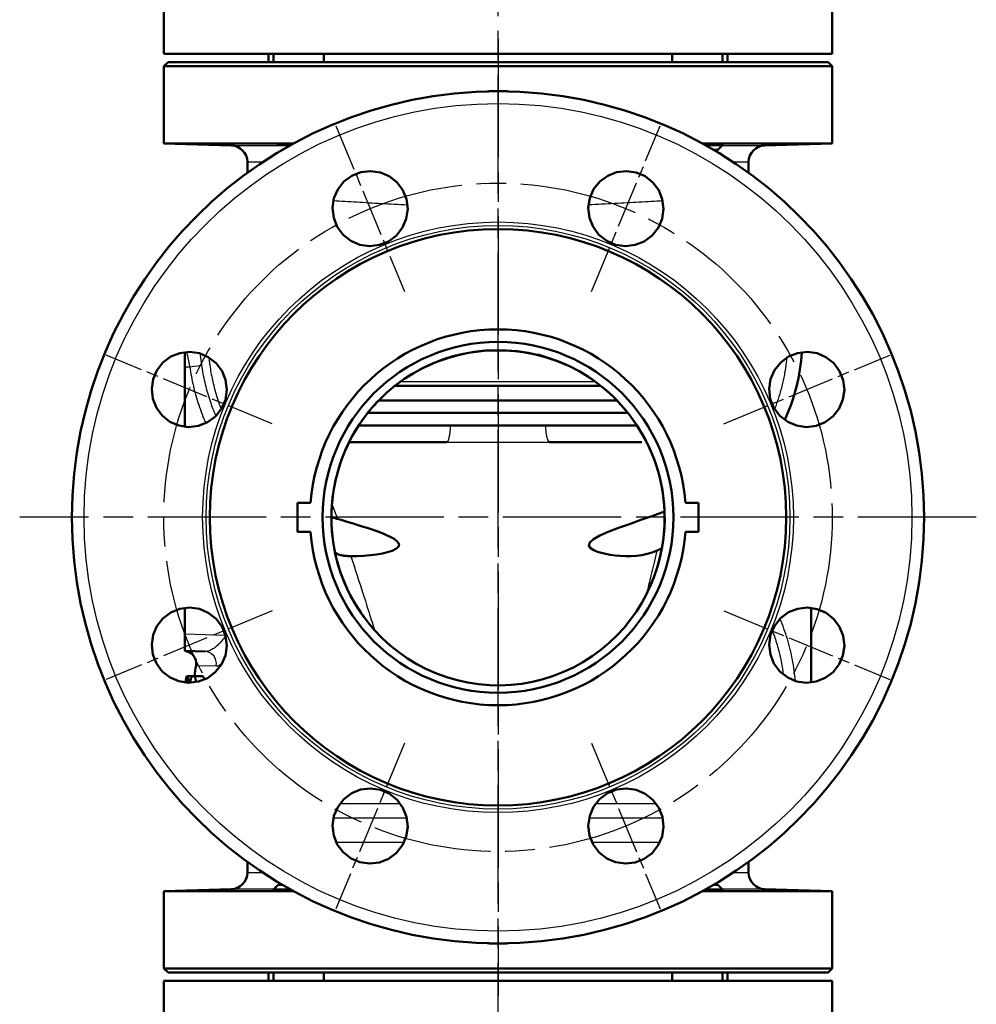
# Model space of a CAD drawing. Header units: millimetres. Extents: x 185 to 1856, y 145 to 1263.
# Tile 59 of 69: x 1195 to 1424, y 799 to 1034. Entities that reach past the tile are written whole.
import ezdxf

# ---------------------------------------------------------------- set-up
doc = ezdxf.new("R2010")
doc.units = ezdxf.units.MM
doc.header["$LTSCALE"] = 5
doc.linetypes.add('CHAIN', pattern=[0.3543, 0.2362, -0.0295, 0.0591, -0.0295])
for name, color, linetype, lineweight in [('Mittellinie(DIN)', 4, 'CHAIN', 25), ('Mittelpunktmarkierung(DIN)', 4, 'CHAIN', 25), ('Sichtbare Kanten(DIN)', 7, 'Continuous', 50), ('Sichtbare tangentiale Kanten(DIN)', 3, 'Continuous', 25)]:
    doc.layers.add(name, color=color, linetype=linetype, lineweight=lineweight)

msp = doc.modelspace()

# ---------------------------------------------------------------- linework, layer by layer
at = {"layer": 'Mittellinie(DIN)', "linetype": 'CHAIN', "ltscale": 23.990969}
msp.add_line((1309.6, 567.68), (1309.6, 1262.69), dxfattribs=at)
msp.add_circle((1309.6, 915.18), 80, dxfattribs=at)
at = {"layer": 'Mittelpunktmarkierung(DIN)', "linetype": 'CHAIN', "ltscale": 23.990969}
for p, q in [((1309.6, 1029.68), (1309.6, 800.68)), ((1424.1, 915.18), (1195.1, 915.18))]:
    msp.add_line(p, q, dxfattribs=at)
at = {"layer": 'Mittelpunktmarkierung(DIN)', "linetype": 'CHAIN', "ltscale": 9.555695}
for p, q in [((1270.75, 1008.95), (1287.21, 969.23)), ((1331.98, 969.23), (1348.44, 1008.95)), ((1255.55, 937.57), (1215.82, 954.02)), ((1363.64, 937.57), (1403.37, 954.02)), ((1255.55, 892.79), (1215.83, 876.34)), ((1363.64, 892.8), (1403.37, 876.34)), ((1287.21, 861.13), (1270.76, 821.41)), ((1331.99, 861.13), (1348.44, 821.41))]:
    msp.add_line(p, q, dxfattribs=at)
at = {"layer": 'Sichtbare Kanten(DIN)'}
for p, q in [((1229.6, 1026.18), (1229.6, 1042.18)), ((1389.6, 1026.18), (1389.6, 1042.18)), ((1389.6, 1026.18), (1229.6, 1026.18)), ((1254.65, 1024.18), (1254.65, 1026.18)), ((1255.87, 1026.18), (1255.87, 1024.18)), ((1267.87, 1026.18), (1267.87, 1024.18)), ((1351.33, 1026.18), (1351.33, 1024.18)), ((1363.33, 1026.18), (1363.33, 1024.18)), ((1364.55, 1024.18), (1364.55, 1026.18)), ((1230.6, 1024.18), (1229.6, 1023.18)), ((1389.6, 1023.18), (1229.6, 1023.18)), ((1229.6, 1004.66), (1229.6, 1023.18)), ((1230.6, 1024.18), (1388.6, 1024.18)), ((1388.6, 1024.18), (1389.6, 1023.18)), ((1389.6, 1004.66), (1389.6, 1023.18)), ((1307.6, 1017.18), (1309.6, 1017.18)), ((1309.6, 1017.18), (1311.6, 1017.18)), ((1229.6, 1004.66), (1260.63, 1004.66)), ((1245.7, 1004.24), (1229.6, 1004.66)), ((1358.57, 1004.66), (1389.6, 1004.66)), ((1359.3, 1004.26), (1363.33, 1004.26)), ((1362.25, 1003.18), (1363.33, 1004.26)), ((1363.33, 1004.45), (1363.33, 1004.26)), ((1373.49, 1004.24), (1389.6, 1004.66)), ((1362.25, 1003.18), (1361.17, 1003.18)), ((1249.6, 997.67), (1249.6, 1000.24)), ((1369.6, 997.67), (1369.6, 1000.24)), ((1234.6, 951.18), (1234.6, 954.73)), ((1234.6, 951.18), (1234.6, 936.86)), ((1284.95, 946.68), (1334.17, 946.68)), ((1338.04, 943.18), (1281.05, 943.18)), ((1278.41, 940.18), (1340.66, 940.18)), ((1276.25, 937.18), (1298.22, 937.18)), ((1298.22, 937.18), (1320.98, 937.18)), ((1320.98, 937.18), (1342.83, 937.18)), ((1295.31, 933.18), (1273.97, 933.18)), ((1297.26, 933.18), (1295.31, 933.18)), ((1323.88, 933.18), (1321.94, 933.18)), ((1344.05, 933.18), (1323.88, 933.18)), ((1261.6, 918.68), (1261.6, 911.68)), ((1264.73, 918.68), (1261.6, 918.68)), ((1357.6, 918.68), (1354.46, 918.68)), ((1357.6, 911.68), (1357.6, 918.68)), ((1261.6, 911.68), (1264.73, 911.68)), ((1354.46, 911.68), (1357.6, 911.68)), ((1234.6, 893.5), (1234.6, 887.18)), ((1384.6, 875.63), (1384.6, 893.5)), ((1234.6, 883.18), (1234.6, 887.18)), ((1234.6, 883.18), (1239.46, 883.05)), ((1234.6, 883.18), (1234.6, 883.18)), ((1234.96, 877.01), (1235.1, 877.01)), ((1235.23, 877.18), (1236.67, 877.18)), ((1236.67, 877.18), (1238.73, 877.18)), ((1249.6, 832.7), (1249.6, 830.13)), ((1369.6, 832.7), (1369.6, 830.13)), ((1245.7, 826.13), (1229.6, 825.71)), ((1260.63, 825.71), (1229.6, 825.71)), ((1229.6, 807.18), (1229.6, 825.71)), ((1256.94, 827.18), (1255.87, 826.11)), ((1259.9, 826.11), (1255.87, 826.11)), ((1255.87, 825.92), (1255.87, 826.11)), ((1256.94, 827.18), (1258.02, 827.18)), ((1389.6, 825.71), (1358.57, 825.71)), ((1363.33, 826.11), (1359.3, 826.11)), ((1361.17, 827.18), (1362.25, 827.18)), ((1362.25, 827.18), (1363.33, 826.11)), ((1363.33, 825.92), (1363.33, 826.11)), ((1373.49, 826.13), (1389.6, 825.71)), ((1389.6, 807.18), (1389.6, 825.71)), ((1309.6, 813.18), (1307.6, 813.18)), ((1311.6, 813.18), (1309.6, 813.18)), ((1229.6, 807.18), (1389.6, 807.18)), ((1230.6, 806.18), (1229.6, 807.18)), ((1388.6, 806.18), (1389.6, 807.18)), ((1229.6, 804.18), (1389.6, 804.18)), ((1229.6, 804.18), (1229.6, 788.18)), ((1388.6, 806.18), (1230.6, 806.18)), ((1254.65, 806.18), (1254.65, 804.18)), ((1255.87, 804.18), (1255.87, 806.18)), ((1267.87, 804.18), (1267.87, 806.18)), ((1351.33, 804.18), (1351.33, 806.18)), ((1363.33, 804.18), (1363.33, 806.18)), ((1364.55, 806.18), (1364.55, 804.18)), ((1389.6, 804.18), (1389.6, 788.18))]:
    msp.add_line(p, q, dxfattribs=at)
at = {"layer": 'Sichtbare Kanten(DIN)', "flags": 128}
for points in [[(1307.16, 1017.15), (1307.16, 1017.15), (1307.17, 1017.15), (1307.18, 1017.15), (1307.18, 1017.15), (1307.19, 1017.15), (1307.2, 1017.15), (1307.21, 1017.15), (1307.21, 1017.15), (1307.22, 1017.15), (1307.23, 1017.16), (1307.24, 1017.16), (1307.25, 1017.16), (1307.26, 1017.16), (1307.26, 1017.16), (1307.27, 1017.16), (1307.28, 1017.16), (1307.28, 1017.16), (1307.28, 1017.16), (1307.29, 1017.16), (1307.29, 1017.16), (1307.29, 1017.16), (1307.29, 1017.16), (1307.29, 1017.16), (1307.3, 1017.16)], [(1307.3, 1017.16), (1307.3, 1017.16), (1307.31, 1017.16), (1307.32, 1017.16), (1307.32, 1017.16), (1307.33, 1017.16), (1307.34, 1017.17), (1307.35, 1017.17), (1307.36, 1017.17), (1307.37, 1017.17), (1307.38, 1017.17), (1307.39, 1017.17), (1307.4, 1017.17), (1307.41, 1017.17), (1307.42, 1017.17), (1307.43, 1017.18), (1307.45, 1017.18), (1307.46, 1017.18), (1307.47, 1017.18), (1307.49, 1017.18), (1307.5, 1017.18), (1307.52, 1017.18), (1307.54, 1017.18), (1307.57, 1017.18), (1307.6, 1017.18)], [(1311.6, 1017.18), (1311.61, 1017.18), (1311.63, 1017.18), (1311.66, 1017.18), (1311.68, 1017.18), (1311.7, 1017.18), (1311.71, 1017.18), (1311.73, 1017.18), (1311.74, 1017.18), (1311.76, 1017.18), (1311.77, 1017.17), (1311.78, 1017.17), (1311.79, 1017.17), (1311.8, 1017.17), (1311.81, 1017.17), (1311.82, 1017.17), (1311.83, 1017.17), (1311.84, 1017.17), (1311.85, 1017.17), (1311.86, 1017.17), (1311.86, 1017.16), (1311.87, 1017.16), (1311.88, 1017.16), (1311.89, 1017.16), (1311.9, 1017.16)], [(1311.9, 1017.16), (1311.9, 1017.16), (1311.9, 1017.16), (1311.9, 1017.16), (1311.91, 1017.16), (1311.91, 1017.16), (1311.91, 1017.16), (1311.92, 1017.16), (1311.92, 1017.16), (1311.93, 1017.16), (1311.93, 1017.16), (1311.94, 1017.16), (1311.95, 1017.16), (1311.96, 1017.16), (1311.96, 1017.16), (1311.97, 1017.15), (1311.98, 1017.15), (1311.99, 1017.15), (1312, 1017.15), (1312, 1017.15), (1312.01, 1017.15), (1312.02, 1017.15), (1312.02, 1017.15), (1312.03, 1017.15), (1312.04, 1017.15)], [(1259.95, 1004.28), (1259.48, 1004.3), (1259.04, 1004.31), (1258.64, 1004.32), (1258.27, 1004.34), (1257.94, 1004.35), (1257.63, 1004.36), (1257.37, 1004.38), (1257.16, 1004.39), (1257, 1004.4), (1256.89, 1004.41), (1256.83, 1004.42), (1256.82, 1004.43), (1256.86, 1004.44), (1256.95, 1004.44), (1257.09, 1004.45), (1257.29, 1004.46), (1257.53, 1004.46), (1257.82, 1004.46), (1258.14, 1004.46), (1258.49, 1004.46), (1258.88, 1004.46), (1259.31, 1004.46), (1259.77, 1004.46), (1260.25, 1004.45)], [(1271.11, 984.73), (1270.26, 986.89), (1269.99, 989.26), (1270.33, 991.57), (1271.25, 993.68), (1272.71, 995.55), (1274.61, 996.96), (1276.74, 997.81), (1279.09, 998.09), (1281.43, 997.75), (1283.54, 996.85), (1285.4, 995.4), (1286.82, 993.5), (1287.69, 991.36), (1287.98, 989.03), (1287.64, 986.65), (1286.74, 984.53), (1285.27, 982.66), (1283.36, 981.23), (1281.22, 980.38), (1278.84, 980.09), (1276.5, 980.44), (1274.38, 981.36), (1272.5, 982.85), (1271.11, 984.73)], [(1331.56, 991.58), (1332.49, 993.71), (1333.97, 995.57), (1335.85, 996.96), (1337.99, 997.81), (1340.34, 998.09), (1342.68, 997.75), (1344.79, 996.84), (1346.65, 995.38), (1348.07, 993.48), (1348.92, 991.35), (1349.21, 989.02), (1348.88, 986.67), (1347.98, 984.54), (1346.53, 982.68), (1344.61, 981.24), (1342.47, 980.38), (1340.11, 980.09), (1337.75, 980.44), (1335.63, 981.35), (1333.75, 982.83), (1332.34, 984.73), (1331.49, 986.88), (1331.21, 989.26), (1331.56, 991.58)], [(1233.2, 937.15), (1231.07, 938.07), (1229.21, 939.55), (1227.82, 941.43), (1226.97, 943.57), (1226.69, 945.93), (1227.03, 948.26), (1227.94, 950.37), (1229.4, 952.23), (1231.3, 953.65), (1233.43, 954.51), (1235.76, 954.8), (1238.11, 954.46), (1240.24, 953.56), (1242.1, 952.11), (1243.53, 950.2), (1244.4, 948.06), (1244.69, 945.7), (1244.34, 943.33), (1243.43, 941.22), (1241.95, 939.34), (1240.05, 937.93), (1237.9, 937.07), (1235.51, 936.8), (1233.2, 937.15)], [(1339.12, 942.03), (1337.32, 943.91), (1335.4, 945.67), (1333.37, 947.3), (1331.23, 948.79), (1329.01, 950.14), (1326.69, 951.34), (1324.31, 952.38), (1321.86, 953.27), (1319.36, 953.99), (1316.83, 954.55), (1314.26, 954.94), (1311.66, 955.16), (1309.06, 955.21), (1306.46, 955.1), (1303.88, 954.81), (1301.32, 954.35), (1298.8, 953.73), (1296.32, 952.95), (1293.89, 952), (1291.54, 950.9), (1289.26, 949.65), (1287.07, 948.25), (1284.98, 946.71), (1282.98, 945.04), (1281.12, 943.25), (1279.41, 941.39), (1277.85, 939.46), (1276.45, 937.48), (1275.19, 935.46), (1274.08, 933.41)], [(1320.91, 953.54), (1319.73, 953.87), (1318.53, 954.16), (1317.33, 954.41), (1316.11, 954.63), (1314.89, 954.81), (1313.66, 954.96), (1312.43, 955.06), (1311.2, 955.13), (1309.96, 955.16), (1308.73, 955.15), (1307.5, 955.11), (1306.27, 955.02), (1305.05, 954.9), (1303.82, 954.74), (1302.6, 954.54), (1301.38, 954.3), (1300.18, 954.03), (1298.98, 953.72), (1297.79, 953.38), (1296.62, 953), (1295.46, 952.58), (1294.32, 952.13), (1293.19, 951.64), (1292.07, 951.12), (1290.97, 950.56), (1289.88, 949.97), (1288.82, 949.35), (1287.78, 948.7), (1286.75, 948.01), (1285.76, 947.3), (1284.78, 946.55), (1283.83, 945.78)], [(1379.15, 953.67), (1381.31, 954.52), (1383.67, 954.79), (1385.99, 954.45), (1388.1, 953.53), (1389.96, 952.07), (1391.37, 950.17), (1392.22, 948.04), (1392.51, 945.69), (1392.17, 943.35), (1391.26, 941.24), (1389.82, 939.38), (1387.92, 937.96), (1385.78, 937.09), (1383.44, 936.8), (1381.07, 937.14), (1378.95, 938.04), (1377.07, 939.5), (1375.65, 941.42), (1374.79, 943.56), (1374.51, 945.93), (1374.86, 948.28), (1375.78, 950.4), (1377.27, 952.28), (1379.15, 953.67)], [(1319.17, 954.14), (1319.68, 953.98), (1320.16, 953.81), (1320.62, 953.66), (1321.06, 953.51), (1321.47, 953.37), (1321.87, 953.23), (1322.24, 953.1), (1322.6, 952.97), (1322.93, 952.85), (1323.25, 952.74), (1323.82, 952.53), (1324.33, 952.34), (1324.76, 952.17), (1325.12, 952.03), (1325.42, 951.91), (1325.65, 951.82), (1325.83, 951.74), (1325.95, 951.69), (1326.01, 951.66), (1326.03, 951.65), (1326, 951.66)], [(1325.7, 951.8), (1324.52, 952.29), (1323.33, 952.75), (1322.13, 953.16), (1320.91, 953.54)], [(1339.12, 942.02), (1338.03, 943.19), (1336.89, 944.32), (1335.71, 945.4), (1334.49, 946.42), (1333.23, 947.4), (1332.59, 947.87), (1331.94, 948.32), (1331.27, 948.77), (1330.6, 949.19), (1330.27, 949.4), (1329.95, 949.6), (1329.63, 949.78), (1329.32, 949.96)], [(1280.94, 943.07), (1280.71, 942.83), (1280.47, 942.57), (1280.23, 942.31), (1279.99, 942.04), (1279.5, 941.49), (1279.02, 940.92), (1278.54, 940.34), (1278.08, 939.76), (1277.18, 938.55), (1276.34, 937.31), (1275.53, 936.04), (1274.78, 934.73), (1274.08, 933.4)], [(1345.11, 896.75), (1345.98, 898.58), (1346.76, 900.45), (1347.44, 902.35), (1348.03, 904.28), (1348.52, 906.25), (1348.92, 908.23), (1349.21, 910.24), (1349.41, 912.25), (1349.5, 914.27), (1349.49, 916.29), (1349.38, 918.31), (1349.16, 920.32), (1348.84, 922.33), (1348.42, 924.31), (1347.9, 926.26), (1347.28, 928.2), (1346.57, 930.09), (1345.76, 931.94), (1344.87, 933.75), (1343.88, 935.51), (1342.82, 937.22), (1341.66, 938.88), (1340.43, 940.48), (1339.12, 942.03)], [(1345.69, 897.95), (1345.7, 897.96), (1345.72, 898.01), (1345.74, 898.05), (1345.77, 898.11), (1345.81, 898.2), (1345.87, 898.33), (1345.94, 898.48), (1346.01, 898.64), (1346.16, 898.99), (1346.31, 899.34), (1346.59, 900.04), (1346.87, 900.75), (1347.38, 902.18), (1347.84, 903.62), (1348.24, 905.09), (1348.59, 906.57), (1348.88, 908.06), (1349.12, 909.57), (1349.3, 911.08), (1349.42, 912.6), (1349.49, 914.13), (1349.49, 915.66), (1349.44, 917.18), (1349.33, 918.69), (1349.17, 920.2), (1348.94, 921.71), (1348.66, 923.21), (1348.31, 924.7), (1347.92, 926.17), (1347.46, 927.63), (1346.96, 929.07), (1346.4, 930.48), (1345.79, 931.87), (1345.12, 933.24), (1344.4, 934.58), (1343.64, 935.9), (1342.82, 937.19), (1341.96, 938.45), (1341.05, 939.68), (1340.11, 940.87), (1339.12, 942.02)], [(1274.08, 933.41), (1273.21, 931.58), (1272.44, 929.71), (1271.75, 927.8), (1271.16, 925.87), (1270.67, 923.91), (1270.28, 921.92), (1269.98, 919.92), (1269.79, 917.9), (1269.7, 915.88), (1269.71, 913.86), (1269.82, 911.85), (1270.03, 909.83), (1270.35, 907.83), (1270.77, 905.85), (1271.29, 903.89), (1271.91, 901.96), (1272.62, 900.07), (1273.43, 898.21), (1274.32, 896.4), (1275.31, 894.64), (1276.38, 892.93), (1277.53, 891.28), (1278.76, 889.67), (1280.07, 888.13)], [(1274.08, 933.4), (1273.45, 932.09), (1272.87, 930.75), (1272.33, 929.39), (1271.83, 928.01), (1271.39, 926.61), (1271, 925.2), (1270.65, 923.78), (1270.36, 922.35), (1270.12, 920.91), (1269.94, 919.47), (1269.8, 918.01), (1269.72, 916.55), (1269.7, 915.08), (1269.72, 913.62), (1269.8, 912.16), (1269.94, 910.7), (1270.12, 909.25), (1270.36, 907.81), (1270.65, 906.38), (1271, 904.96), (1271.4, 903.56), (1271.85, 902.16), (1272.35, 900.79), (1272.9, 899.43), (1273.49, 898.09), (1274.14, 896.78), (1274.82, 895.49), (1275.56, 894.23), (1275.94, 893.62), (1276.33, 893), (1276.74, 892.4), (1276.94, 892.11), (1277.14, 891.82), (1277.34, 891.54), (1277.42, 891.42), (1277.5, 891.32), (1277.56, 891.23), (1277.61, 891.16), (1277.68, 891.07), (1277.72, 891.02), (1277.74, 890.99), (1277.75, 890.97)], [(1269.7, 915.3), (1269.77, 915.27), (1269.84, 915.24), (1269.91, 915.21), (1269.98, 915.19), (1270.05, 915.16), (1270.11, 915.13), (1270.18, 915.11), (1270.25, 915.08), (1270.31, 915.06), (1270.38, 915.04), (1270.44, 915.02), (1270.5, 914.99), (1270.56, 914.97), (1270.63, 914.95), (1270.69, 914.93), (1270.75, 914.91), (1270.8, 914.9), (1270.86, 914.88), (1270.92, 914.86), (1270.97, 914.85), (1271.03, 914.83), (1271.08, 914.81), (1271.13, 914.8), (1271.19, 914.78)], [(1271.19, 914.78), (1272.29, 914.47), (1273.45, 914.13), (1274.65, 913.78), (1275.87, 913.41), (1277.09, 913.02), (1278.3, 912.63), (1279.48, 912.24), (1280.61, 911.84), (1281.67, 911.44), (1282.73, 911.01), (1283.79, 910.52), (1284.73, 910), (1285.48, 909.43), (1285.9, 908.78), (1285.75, 908.14), (1285.13, 907.62), (1284.23, 907.19), (1283.16, 906.84), (1281.92, 906.54), (1280.53, 906.28), (1279.03, 906.08), (1277.47, 905.94), (1275.9, 905.87), (1274.34, 905.88)], [(1347.69, 907.22), (1346.51, 906.75), (1345.3, 906.4), (1344.05, 906.14), (1342.76, 905.97), (1341.46, 905.88), (1340.15, 905.87), (1338.86, 905.93), (1337.61, 906.04), (1336.43, 906.2), (1335.33, 906.41), (1334.35, 906.64), (1333.41, 906.93), (1332.51, 907.29), (1331.76, 907.77), (1331.33, 908.42), (1331.58, 909.19), (1332.44, 909.95), (1333.97, 910.8), (1336, 911.7), (1338.41, 912.63), (1341.05, 913.58), (1343.8, 914.54), (1346.63, 915.53), (1349.47, 916.54)], [(1348.84, 907.85), (1348.8, 907.82), (1348.76, 907.79), (1348.72, 907.77), (1348.68, 907.74), (1348.63, 907.71), (1348.59, 907.69), (1348.55, 907.66), (1348.5, 907.64), (1348.46, 907.61), (1348.41, 907.58), (1348.36, 907.56), (1348.32, 907.53), (1348.27, 907.51), (1348.22, 907.48), (1348.17, 907.46), (1348.12, 907.43), (1348.07, 907.4), (1348.02, 907.38), (1347.97, 907.35), (1347.91, 907.33), (1347.86, 907.3), (1347.8, 907.28), (1347.75, 907.25), (1347.69, 907.22)], [(1274.34, 905.88), (1274.23, 905.88), (1274.11, 905.89), (1273.97, 905.89), (1273.84, 905.89), (1273.69, 905.9), (1273.54, 905.91), (1273.38, 905.92), (1273.21, 905.93), (1273.04, 905.95), (1272.86, 905.97), (1272.69, 905.99), (1272.51, 906.02), (1272.32, 906.06), (1272.14, 906.09), (1271.96, 906.13), (1271.77, 906.18), (1271.6, 906.23), (1271.44, 906.29), (1271.28, 906.35), (1271.13, 906.42), (1270.98, 906.49), (1270.84, 906.57), (1270.71, 906.65), (1270.58, 906.74)], [(1280.07, 888.13), (1281.87, 886.25), (1283.79, 884.49), (1285.83, 882.86), (1287.96, 881.37), (1290.19, 880.02), (1292.5, 878.82), (1294.89, 877.78), (1297.33, 876.89), (1299.83, 876.17), (1302.37, 875.61), (1304.94, 875.22), (1307.53, 875), (1310.13, 874.95), (1312.73, 875.07), (1315.31, 875.35), (1317.87, 875.81), (1320.39, 876.43), (1322.87, 877.21), (1325.3, 878.16), (1327.65, 879.26), (1329.93, 880.51), (1332.12, 881.91), (1334.21, 883.44), (1336.21, 885.12), (1338.07, 886.9), (1339.78, 888.76), (1341.34, 890.69), (1342.75, 892.67), (1344, 894.7), (1345.11, 896.75)], [(1240.04, 876.69), (1237.89, 875.84), (1235.52, 875.57), (1233.21, 875.92), (1231.09, 876.83), (1229.23, 878.3), (1227.82, 880.19), (1226.97, 882.32), (1226.69, 884.67), (1227.03, 887.02), (1227.93, 889.13), (1229.38, 890.98), (1231.27, 892.41), (1233.42, 893.28), (1235.75, 893.57), (1238.12, 893.23), (1240.25, 892.32), (1242.12, 890.86), (1243.55, 888.95), (1244.4, 886.8), (1244.69, 884.43), (1244.34, 882.09), (1243.42, 879.96), (1241.93, 878.08), (1240.04, 876.69)], [(1385.99, 893.22), (1388.12, 892.29), (1389.98, 890.81), (1391.38, 888.93), (1392.23, 886.79), (1392.51, 884.43), (1392.16, 882.1), (1391.26, 879.99), (1389.8, 878.13), (1387.9, 876.71), (1385.77, 875.86), (1383.43, 875.57), (1381.08, 875.9), (1378.95, 876.8), (1377.1, 878.25), (1375.66, 880.17), (1374.8, 882.31), (1374.51, 884.67), (1374.85, 887.03), (1375.76, 889.15), (1377.24, 891.03), (1379.14, 892.44), (1381.3, 893.29), (1383.68, 893.56), (1385.99, 893.22)], [(1234.85, 875.61), (1234.85, 875.66), (1234.85, 875.72), (1234.86, 875.78), (1234.86, 875.84), (1234.87, 875.9), (1234.87, 875.96), (1234.88, 876.01), (1234.88, 876.07), (1234.88, 876.13), (1234.89, 876.19), (1234.89, 876.25), (1234.9, 876.31), (1234.9, 876.36), (1234.91, 876.42), (1234.91, 876.48), (1234.92, 876.54), (1234.92, 876.6), (1234.93, 876.66), (1234.93, 876.72), (1234.94, 876.77), (1234.94, 876.83), (1234.95, 876.89), (1234.96, 876.95), (1234.96, 877.01)], [(1235.23, 877.18), (1235.22, 877.18), (1235.21, 877.18), (1235.2, 877.17), (1235.19, 877.17), (1235.18, 877.16), (1235.17, 877.15), (1235.16, 877.14), (1235.15, 877.13), (1235.14, 877.11), (1235.14, 877.09), (1235.13, 877.07), (1235.12, 877.05), (1235.11, 877.03), (1235.1, 877), (1235.09, 876.97), (1235.08, 876.93), (1235.07, 876.9), (1235.06, 876.86), (1235.05, 876.82), (1235.04, 876.77), (1235.03, 876.73), (1235.02, 876.68), (1235.01, 876.62), (1235, 876.57)], [(1235.49, 875.57), (1235.49, 875.67), (1235.49, 875.76), (1235.49, 875.86), (1235.49, 875.94), (1235.49, 876.03), (1235.48, 876.11), (1235.48, 876.19), (1235.48, 876.27), (1235.47, 876.35), (1235.47, 876.42), (1235.46, 876.5), (1235.45, 876.59), (1235.44, 876.67), (1235.43, 876.76), (1235.41, 876.84), (1235.4, 876.92), (1235.38, 876.99), (1235.36, 877.05), (1235.34, 877.09), (1235.31, 877.13), (1235.29, 877.15), (1235.27, 877.17), (1235.25, 877.18), (1235.23, 877.18)], [(1236.67, 877.18), (1236.64, 877.18), (1236.6, 877.18), (1236.57, 877.17), (1236.54, 877.16), (1236.51, 877.14), (1236.48, 877.13), (1236.44, 877.1), (1236.41, 877.08), (1236.38, 877.05), (1236.35, 877.01), (1236.32, 876.97), (1236.29, 876.93), (1236.26, 876.88), (1236.23, 876.83), (1236.19, 876.77), (1236.16, 876.7), (1236.13, 876.63), (1236.1, 876.56), (1236.07, 876.46), (1236.03, 876.34), (1235.99, 876.19), (1235.95, 876.01), (1235.9, 875.8), (1235.86, 875.57)], [(1237.31, 875.71), (1237.3, 875.76), (1237.3, 875.8), (1237.29, 875.85), (1237.29, 875.9), (1237.28, 875.94), (1237.27, 875.99), (1237.27, 876.05), (1237.26, 876.1), (1237.25, 876.15), (1237.24, 876.2), (1237.23, 876.26), (1237.22, 876.32), (1237.2, 876.39), (1237.19, 876.47), (1237.17, 876.54), (1237.15, 876.62), (1237.12, 876.7), (1237.09, 876.78), (1237.06, 876.86), (1237.02, 876.94), (1236.97, 877.02), (1236.89, 877.1), (1236.79, 877.16), (1236.67, 877.18)], [(1238.73, 877.18), (1238.8, 877.18), (1238.86, 877.16), (1238.91, 877.13), (1238.96, 877.1), (1239, 877.06), (1239.04, 877.01), (1239.07, 876.97), (1239.09, 876.93), (1239.12, 876.89), (1239.13, 876.85), (1239.15, 876.81), (1239.17, 876.77), (1239.18, 876.73), (1239.2, 876.69), (1239.21, 876.65), (1239.22, 876.61), (1239.23, 876.57), (1239.24, 876.53), (1239.25, 876.5), (1239.26, 876.46), (1239.27, 876.42), (1239.28, 876.39), (1239.29, 876.35), (1239.29, 876.32)], [(1235, 876.57), (1235, 876.53), (1234.99, 876.5), (1234.99, 876.47), (1234.98, 876.43), (1234.98, 876.4), (1234.97, 876.36), (1234.97, 876.33), (1234.96, 876.29), (1234.96, 876.25), (1234.95, 876.22), (1234.95, 876.18), (1234.94, 876.14), (1234.94, 876.1), (1234.93, 876.06), (1234.93, 876.01), (1234.92, 875.97), (1234.92, 875.93), (1234.91, 875.88), (1234.91, 875.84), (1234.9, 875.79), (1234.9, 875.75), (1234.89, 875.7), (1234.89, 875.65), (1234.88, 875.6)], [(1287.63, 838.78), (1286.71, 836.66), (1285.23, 834.79), (1283.35, 833.4), (1281.21, 832.55), (1278.85, 832.27), (1276.52, 832.62), (1274.41, 833.52), (1272.55, 834.98), (1271.13, 836.88), (1270.27, 839.01), (1269.98, 841.34), (1270.32, 843.7), (1271.22, 845.82), (1272.67, 847.68), (1274.58, 849.12), (1276.72, 849.98), (1279.08, 850.27), (1281.44, 849.93), (1283.56, 849.02), (1285.44, 847.54), (1286.85, 845.63), (1287.7, 843.48), (1287.98, 841.1), (1287.63, 838.78)], [(1348.09, 845.63), (1348.94, 843.47), (1349.21, 841.11), (1348.86, 838.79), (1347.95, 836.68), (1346.48, 834.81), (1344.59, 833.41), (1342.46, 832.56), (1340.11, 832.27), (1337.76, 832.61), (1335.65, 833.51), (1333.8, 834.96), (1332.37, 836.86), (1331.5, 839), (1331.21, 841.34), (1331.55, 843.71), (1332.46, 845.83), (1333.92, 847.71), (1335.83, 849.13), (1337.97, 849.99), (1340.35, 850.27), (1342.69, 849.92), (1344.82, 849), (1346.7, 847.51), (1348.09, 845.63)], [(1307.3, 813.2), (1307.29, 813.2), (1307.29, 813.21), (1307.29, 813.21), (1307.29, 813.21), (1307.29, 813.21), (1307.28, 813.21), (1307.28, 813.21), (1307.27, 813.21), (1307.27, 813.21), (1307.26, 813.21), (1307.25, 813.21), (1307.25, 813.21), (1307.24, 813.21), (1307.23, 813.21), (1307.22, 813.21), (1307.21, 813.21), (1307.2, 813.21), (1307.2, 813.21), (1307.19, 813.21), (1307.18, 813.21), (1307.18, 813.21), (1307.17, 813.21), (1307.16, 813.21), (1307.16, 813.21)], [(1307.6, 813.18), (1307.58, 813.18), (1307.56, 813.18), (1307.54, 813.18), (1307.52, 813.18), (1307.5, 813.18), (1307.48, 813.19), (1307.47, 813.19), (1307.45, 813.19), (1307.44, 813.19), (1307.43, 813.19), (1307.41, 813.19), (1307.4, 813.19), (1307.39, 813.19), (1307.38, 813.19), (1307.37, 813.19), (1307.37, 813.2), (1307.36, 813.2), (1307.35, 813.2), (1307.34, 813.2), (1307.33, 813.2), (1307.32, 813.2), (1307.31, 813.2), (1307.3, 813.2), (1307.3, 813.2)], [(1311.9, 813.2), (1311.89, 813.2), (1311.89, 813.2), (1311.88, 813.2), (1311.87, 813.2), (1311.86, 813.2), (1311.85, 813.2), (1311.85, 813.2), (1311.84, 813.2), (1311.83, 813.2), (1311.82, 813.19), (1311.81, 813.19), (1311.8, 813.19), (1311.78, 813.19), (1311.77, 813.19), (1311.76, 813.19), (1311.75, 813.19), (1311.74, 813.19), (1311.72, 813.19), (1311.71, 813.18), (1311.69, 813.18), (1311.68, 813.18), (1311.66, 813.18), (1311.62, 813.18), (1311.6, 813.18)], [(1312.04, 813.21), (1312.03, 813.21), (1312.03, 813.21), (1312.02, 813.21), (1312.02, 813.21), (1312.01, 813.21), (1312, 813.21), (1312, 813.21), (1311.99, 813.21), (1311.98, 813.21), (1311.98, 813.21), (1311.97, 813.21), (1311.96, 813.21), (1311.95, 813.21), (1311.94, 813.21), (1311.93, 813.21), (1311.93, 813.21), (1311.92, 813.21), (1311.92, 813.21), (1311.91, 813.21), (1311.91, 813.21), (1311.9, 813.21), (1311.9, 813.21), (1311.9, 813.2), (1311.9, 813.2)]]:
    msp.add_lwpolyline(points, dxfattribs=at)
at = {"layer": 'Sichtbare Kanten(DIN)'}
for radius in [102, 69, 42]:
    msp.add_circle((1309.6, 915.18), radius, dxfattribs=at)
for centre, radius, start, end in [((1245.6, 1000.24), 4, 0, 88.5), ((1373.6, 1000.24), 4, 91.5, 180), ((1309.6, 915.18), 45, 4.4608, 175.5392), ((1334.49, 958.18), 48, 335.7736, 355.868), ((1309.6, 915.18), 45, 184.4608, 355.5392), ((1234.34, 880.19), 3, 350.9687, 85.0885), ((1284.71, 872.18), 48, 170.9687, 174.0208), ((1245.6, 830.13), 4, 271.5, 0), ((1373.6, 830.13), 4, 180, 268.5)]:
    msp.add_arc(centre, radius, start, end, dxfattribs=at)
at = {"layer": 'Sichtbare tangentiale Kanten(DIN)'}
for p, q in [((1245.7, 1004.24), (1259.87, 1004.24)), ((1363.31, 1004.24), (1373.49, 1004.24)), ((1253.3, 1000.24), (1249.6, 1000.24)), ((1369.6, 1000.24), (1365.9, 1000.24)), ((1234.6, 951.18), (1235.81, 951.21)), ((1286.28, 947.68), (1332.85, 947.68)), ((1274.08, 933.4), (1274.08, 933.41)), ((1244.37, 886.92), (1234.6, 887.18)), ((1237.3, 879.72), (1242.14, 879.59)), ((1271.79, 846.68), (1286.17, 846.68)), ((1333.02, 846.68), (1347.4, 846.68)), ((1270.2, 843.26), (1287.76, 843.26)), ((1331.43, 843.26), (1348.99, 843.26)), ((1287.06, 837.29), (1270.91, 837.29)), ((1348.28, 837.29), (1332.14, 837.29)), ((1249.6, 830.13), (1253.3, 830.13)), ((1365.9, 830.13), (1369.6, 830.13)), ((1255.89, 826.13), (1245.7, 826.13)), ((1373.49, 826.13), (1363.31, 826.13))]:
    msp.add_line(p, q, dxfattribs=at)
at = {"layer": 'Sichtbare tangentiale Kanten(DIN)', "flags": 128}
for points in [[(1270.19, 991), (1270.87, 990.97), (1271.56, 990.93), (1272.25, 990.89), (1272.95, 990.86), (1273.66, 990.82), (1274.37, 990.77), (1275.08, 990.73), (1275.8, 990.69), (1276.53, 990.65), (1277.26, 990.6), (1277.99, 990.56), (1278.73, 990.51), (1279.47, 990.47), (1280.22, 990.42), (1280.98, 990.38), (1281.73, 990.33), (1282.5, 990.29), (1283.26, 990.25), (1284.03, 990.2), (1284.81, 990.16), (1285.58, 990.12), (1286.37, 990.08), (1287.15, 990.04), (1287.94, 990)], [(1331.26, 990.06), (1332.05, 990.09), (1332.84, 990.13), (1333.62, 990.17), (1334.4, 990.21), (1335.17, 990.25), (1335.94, 990.29), (1336.71, 990.33), (1337.48, 990.38), (1338.23, 990.42), (1338.99, 990.46), (1339.74, 990.5), (1340.48, 990.54), (1341.22, 990.59), (1341.96, 990.63), (1342.69, 990.67), (1343.41, 990.71), (1344.13, 990.75), (1344.85, 990.79), (1345.56, 990.83), (1346.26, 990.87), (1346.96, 990.91), (1347.65, 990.94), (1348.34, 990.98), (1349.02, 991.01)], [(1235.03, 954.77), (1235.06, 954.69), (1235.08, 954.59), (1235.11, 954.49), (1235.14, 954.39), (1235.17, 954.27), (1235.19, 954.15), (1235.22, 954.02), (1235.25, 953.89), (1235.28, 953.75), (1235.31, 953.61), (1235.34, 953.46), (1235.37, 953.31), (1235.4, 953.15), (1235.44, 952.98), (1235.47, 952.82), (1235.51, 952.65), (1235.54, 952.47), (1235.58, 952.3), (1235.61, 952.12), (1235.65, 951.94), (1235.69, 951.76), (1235.73, 951.58), (1235.77, 951.4), (1235.81, 951.21)], [(1238.69, 951.62), (1238.67, 951.74), (1238.66, 951.86), (1238.64, 951.98), (1238.63, 952.1), (1238.61, 952.22), (1238.59, 952.34), (1238.58, 952.45), (1238.56, 952.57), (1238.55, 952.69), (1238.53, 952.81), (1238.52, 952.92), (1238.5, 953.04), (1238.49, 953.16), (1238.47, 953.27), (1238.46, 953.39), (1238.44, 953.5), (1238.43, 953.62), (1238.41, 953.73), (1238.4, 953.84), (1238.39, 953.96), (1238.37, 954.07), (1238.36, 954.18), (1238.34, 954.29), (1238.33, 954.4)], [(1240.69, 951.57), (1240.68, 951.65), (1240.66, 951.72), (1240.65, 951.8), (1240.64, 951.88), (1240.63, 951.96), (1240.62, 952.03), (1240.61, 952.11), (1240.6, 952.19), (1240.59, 952.26), (1240.58, 952.34), (1240.57, 952.42), (1240.56, 952.5), (1240.56, 952.57), (1240.55, 952.65), (1240.54, 952.73), (1240.53, 952.8), (1240.52, 952.88), (1240.51, 952.96), (1240.5, 953.03), (1240.49, 953.11), (1240.49, 953.18), (1240.48, 953.26), (1240.47, 953.34), (1240.46, 953.41)], [(1378.74, 953.38), (1378.72, 953.22), (1378.7, 953.06), (1378.68, 952.89), (1378.66, 952.73), (1378.64, 952.57), (1378.62, 952.4), (1378.6, 952.24), (1378.58, 952.07), (1378.56, 951.91), (1378.54, 951.75), (1378.51, 951.58), (1378.49, 951.42), (1378.47, 951.25), (1378.44, 951.09), (1378.42, 950.92), (1378.39, 950.76), (1378.36, 950.59), (1378.34, 950.43), (1378.31, 950.26), (1378.28, 950.1), (1378.25, 949.93), (1378.22, 949.77), (1378.19, 949.6), (1378.16, 949.43)], [(1235.81, 951.21), (1235.89, 950.64), (1235.98, 950.06), (1236.08, 949.48), (1236.19, 948.9), (1236.3, 948.32), (1236.41, 947.75), (1236.54, 947.18), (1236.67, 946.6), (1236.81, 946.03), (1236.95, 945.46), (1237.1, 944.89), (1237.26, 944.33), (1237.42, 943.77), (1237.59, 943.2), (1237.77, 942.64), (1237.95, 942.09), (1238.14, 941.53), (1238.34, 940.98), (1238.54, 940.43), (1238.75, 939.88), (1238.96, 939.34), (1239.18, 938.79), (1239.41, 938.25), (1239.64, 937.71)], [(1242.07, 939.45), (1241.87, 939.94), (1241.67, 940.43), (1241.47, 940.92), (1241.28, 941.41), (1241.1, 941.91), (1240.92, 942.4), (1240.75, 942.9), (1240.59, 943.4), (1240.43, 943.91), (1240.27, 944.41), (1240.12, 944.92), (1239.98, 945.42), (1239.84, 945.93), (1239.71, 946.45), (1239.58, 946.96), (1239.46, 947.47), (1239.34, 947.99), (1239.23, 948.51), (1239.13, 949.02), (1239.03, 949.54), (1238.94, 950.06), (1238.85, 950.58), (1238.77, 951.1), (1238.69, 951.62)], [(1243.32, 941.24), (1243.16, 941.65), (1243.01, 942.06), (1242.86, 942.48), (1242.72, 942.89), (1242.58, 943.31), (1242.45, 943.73), (1242.32, 944.15), (1242.19, 944.58), (1242.07, 945), (1241.95, 945.42), (1241.83, 945.85), (1241.72, 946.28), (1241.62, 946.71), (1241.51, 947.14), (1241.41, 947.58), (1241.32, 948.01), (1241.22, 948.45), (1241.14, 948.89), (1241.05, 949.33), (1240.97, 949.78), (1240.89, 950.22), (1240.82, 950.67), (1240.75, 951.12), (1240.69, 951.57)], [(1378.15, 949.36), (1378.08, 949.01), (1378.01, 948.66), (1377.94, 948.31), (1377.86, 947.96), (1377.78, 947.61), (1377.7, 947.26), (1377.62, 946.91), (1377.53, 946.56), (1377.44, 946.21), (1377.35, 945.86), (1377.26, 945.51), (1377.16, 945.16), (1377.06, 944.82), (1376.96, 944.47), (1376.85, 944.13), (1376.75, 943.79), (1376.64, 943.45), (1376.53, 943.11), (1376.42, 942.77), (1376.3, 942.44), (1376.19, 942.11), (1376.07, 941.77), (1375.95, 941.44), (1375.82, 941.12)], [(1320.98, 937.18), (1320.05, 937.18), (1319.11, 937.18), (1318.17, 937.18), (1317.23, 937.17), (1316.28, 937.17), (1315.33, 937.17), (1314.38, 937.16), (1313.42, 937.16), (1312.47, 937.16), (1311.51, 937.16), (1310.55, 937.15), (1309.6, 937.15), (1308.64, 937.15), (1307.68, 937.16), (1306.73, 937.16), (1305.77, 937.16), (1304.82, 937.16), (1303.87, 937.17), (1302.91, 937.17), (1301.97, 937.17), (1301.02, 937.18), (1300.08, 937.18), (1299.15, 937.18), (1298.22, 937.18)], [(1297.26, 933.18), (1298.27, 933.18), (1299.28, 933.18), (1300.3, 933.18), (1301.32, 933.17), (1302.35, 933.17), (1303.38, 933.17), (1304.42, 933.17), (1305.45, 933.16), (1306.49, 933.16), (1307.52, 933.16), (1308.56, 933.16), (1309.6, 933.16), (1310.63, 933.16), (1311.67, 933.16), (1312.71, 933.16), (1313.74, 933.16), (1314.78, 933.16), (1315.81, 933.17), (1316.84, 933.17), (1317.87, 933.17), (1318.89, 933.18), (1319.91, 933.18), (1320.93, 933.18), (1321.94, 933.18)], [(1269.83, 918.34), (1269.85, 918.29), (1269.87, 918.24), (1269.89, 918.18), (1269.91, 918.13), (1269.93, 918.08), (1269.96, 918.02), (1269.98, 917.97), (1270, 917.91), (1270.02, 917.86), (1270.04, 917.81), (1270.06, 917.75), (1270.08, 917.7), (1270.1, 917.64), (1270.12, 917.59), (1270.14, 917.53), (1270.17, 917.48), (1270.19, 917.43), (1270.21, 917.37), (1270.23, 917.32), (1270.25, 917.26), (1270.27, 917.21), (1270.29, 917.15), (1270.31, 917.1), (1270.33, 917.04)], [(1270.33, 917.04), (1270.37, 916.95), (1270.4, 916.86), (1270.44, 916.76), (1270.48, 916.67), (1270.51, 916.58), (1270.55, 916.48), (1270.58, 916.39), (1270.62, 916.3), (1270.65, 916.2), (1270.69, 916.11), (1270.73, 916.01), (1270.76, 915.92), (1270.8, 915.83), (1270.83, 915.73), (1270.87, 915.64), (1270.9, 915.54), (1270.94, 915.45), (1270.97, 915.35), (1271.01, 915.26), (1271.04, 915.16), (1271.08, 915.07), (1271.12, 914.97), (1271.15, 914.88), (1271.19, 914.78)], [(1274.34, 905.88), (1274.74, 904.7), (1275.13, 903.53), (1275.51, 902.39), (1275.88, 901.26), (1276.24, 900.16), (1276.58, 899.09), (1276.92, 898.05), (1277.24, 897.04), (1277.55, 896.07), (1277.85, 895.15), (1278.13, 894.26), (1278.39, 893.42), (1278.64, 892.63), (1278.87, 891.9), (1279.08, 891.22), (1279.27, 890.6), (1279.45, 890.04), (1279.6, 889.55), (1279.74, 889.13), (1279.85, 888.78), (1279.94, 888.5), (1280.01, 888.3), (1280.05, 888.18), (1280.07, 888.13)], [(1347.69, 907.22), (1347.5, 906.49), (1347.32, 905.77), (1347.15, 905.07), (1346.98, 904.38), (1346.81, 903.72), (1346.65, 903.07), (1346.5, 902.45), (1346.36, 901.85), (1346.22, 901.28), (1346.09, 900.74), (1345.97, 900.22), (1345.85, 899.74), (1345.74, 899.28), (1345.64, 898.86), (1345.55, 898.48), (1345.47, 898.12), (1345.39, 897.81), (1345.32, 897.53), (1345.26, 897.3), (1345.21, 897.1), (1345.17, 896.95), (1345.14, 896.84), (1345.12, 896.78), (1345.11, 896.75)], [(1380.78, 875.99), (1380.72, 876.63), (1380.66, 877.26), (1380.59, 877.9), (1380.51, 878.53), (1380.42, 879.17), (1380.32, 879.8), (1380.21, 880.43), (1380.1, 881.06), (1379.97, 881.69), (1379.84, 882.32), (1379.7, 882.95), (1379.55, 883.57), (1379.39, 884.19), (1379.23, 884.81), (1379.05, 885.43), (1378.87, 886.05), (1378.68, 886.66), (1378.48, 887.27), (1378.27, 887.88), (1378.05, 888.49), (1377.83, 889.1), (1377.59, 889.7), (1377.35, 890.3), (1377.1, 890.89)], [(1244.38, 886.88), (1244.22, 886.62), (1244.05, 886.36), (1243.86, 886.1), (1243.68, 885.85), (1243.48, 885.6), (1243.28, 885.36), (1243.07, 885.13), (1242.86, 884.91), (1242.64, 884.7), (1242.42, 884.5), (1242.21, 884.3), (1241.98, 884.13), (1241.76, 883.96), (1241.54, 883.8), (1241.32, 883.66), (1241.1, 883.54), (1240.88, 883.42), (1240.67, 883.32), (1240.45, 883.24), (1240.24, 883.17), (1240.04, 883.12), (1239.84, 883.08), (1239.64, 883.06), (1239.46, 883.05)], [(1375.24, 888.13), (1375.41, 887.71), (1375.56, 887.28), (1375.71, 886.85), (1375.86, 886.41), (1376, 885.98), (1376.14, 885.54), (1376.28, 885.11), (1376.41, 884.67), (1376.53, 884.23), (1376.65, 883.79), (1376.77, 883.35), (1376.88, 882.91), (1376.99, 882.47), (1377.09, 882.03), (1377.19, 881.58), (1377.28, 881.14), (1377.37, 880.69), (1377.45, 880.24), (1377.53, 879.8), (1377.61, 879.35), (1377.68, 878.9), (1377.75, 878.45), (1377.81, 878), (1377.86, 877.55)], [(1242.14, 879.59), (1242.2, 879.59), (1242.26, 879.6), (1242.31, 879.6), (1242.37, 879.61), (1242.43, 879.62), (1242.49, 879.64), (1242.55, 879.66), (1242.61, 879.68), (1242.67, 879.7), (1242.74, 879.73), (1242.8, 879.75), (1242.86, 879.79), (1242.93, 879.82), (1242.99, 879.86), (1243.06, 879.9), (1243.12, 879.94), (1243.19, 879.99), (1243.25, 880.03), (1243.32, 880.09), (1243.38, 880.14), (1243.45, 880.19), (1243.52, 880.25), (1243.58, 880.31), (1243.65, 880.38)]]:
    msp.add_lwpolyline(points, dxfattribs=at)
at = {"layer": 'Sichtbare tangentiale Kanten(DIN)'}
for radius in [99.08, 70.71, 69.87]:
    msp.add_circle((1309.6, 915.18), radius, dxfattribs=at)
for centre, major_axis, ratio, start_param, end_param in [((1235.73, 951.21), (2.97, 0.41), 0.0036, 4.73832, 6.193264), ((1297.26, 937.18), (0, -4), 0.239592, 0, 1.570796), ((1321.94, 937.18), (0, -4), 0.239592, 4.712389, 6.283185), ((1239.38, 880.06), (0.08, 3), 0.933292, 4.581808, 6.283185)]:
    msp.add_ellipse(centre, major_axis=major_axis, ratio=ratio, start_param=start_param, end_param=end_param, dxfattribs=at)

doc.saveas('drawing.dxf')
